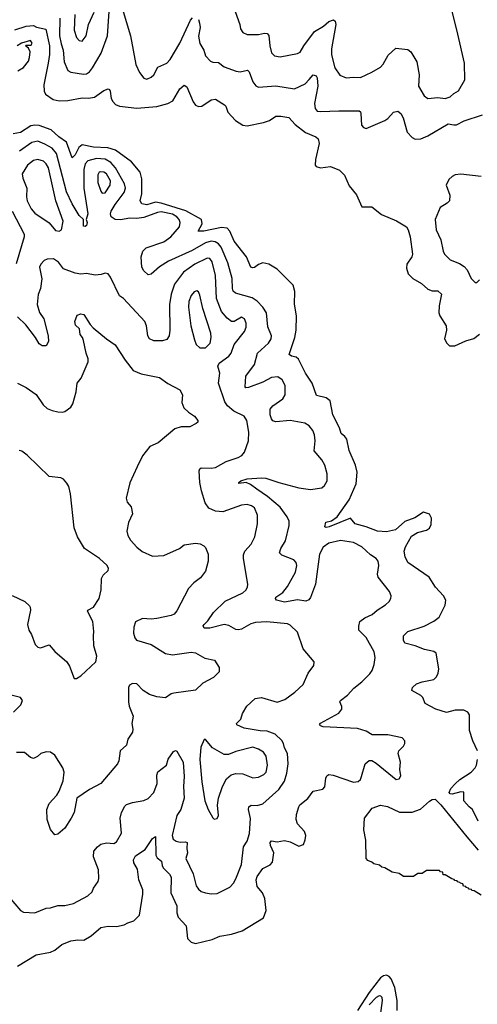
# Model space of a CAD drawing. Extents: x 2133461 to 2293071, y 753526 to 916327.
# Tile 93 of 256: x 2162339 to 2165529, y 840709 to 847568. Entities that reach past the tile are written whole.
import ezdxf

# ---------------------------------------------------------------- set-up
doc = ezdxf.new("R2010")
doc.units = 0

msp = doc.modelspace()

# ---------------------------------------------------------------- linework, layer by layer
at = {"layer": '0CON10XD'}
for points in [[(2163842.2, 847625), (2163874.2, 847535), (2163878, 847505), (2163895, 847480), (2163925, 847463.8), (2164004.2, 847464.2), (2164045, 847474.5), (2164065, 847472.9), (2164075, 847457.5), (2164082.1, 847385), (2164095, 847338), (2164116.2, 847316.2), (2164155, 847308.9), (2164275, 847333.1), (2164295, 847342.9), (2164318.8, 847385), (2164394.8, 847485.2), (2164456.8, 847523.2), (2164495, 847555.6), (2164526.4, 847566.4), (2164537.7, 847557.7), (2164543.1, 847535), (2164513.3, 847365), (2164513.7, 847323.7), (2164535, 847232), (2164571.7, 847181.7), (2164615, 847162.2), (2164665, 847168.5), (2164715, 847164.3), (2164795, 847201.4), (2164855, 847237.5), (2164872.8, 847257.2), (2164908.3, 847321.7), (2164961.4, 847368.6), (2165045, 847360), (2165065, 847343.8), (2165107.3, 847275), (2165124.5, 847185), (2165118.9, 847105), (2165157.7, 847037.7), (2165185, 847018.8), (2165254.5, 847025.5), (2165305, 847018.5), (2165339.3, 847030.7), (2165365, 847053.8), (2165398.7, 847071.3), (2165441.7, 847148.3), (2165438.9, 847265), (2165393.3, 847466.7), (2165348.2, 847645)], [(2162618.4, 847578.4), (2162617.8, 847455), (2162629.3, 847400.7), (2162643.5, 847355), (2162648.8, 847275), (2162674.7, 847214.7), (2162695, 847202.7), (2162785, 847187.9), (2162805, 847190.9), (2162825, 847205.6), (2162847.3, 847232.7), (2162908.2, 847335), (2162950.3, 847455), (2162961.9, 847625)], [(2162723.8, 847605), (2162718.8, 847495), (2162735.7, 847445), (2162755, 847424), (2162775, 847419.2), (2162802.5, 847455), (2162818.2, 847535), (2162858.5, 847621.5)], [(2163061.3, 847625), (2163111.8, 847455), (2163148.6, 847255), (2163175, 847201.2), (2163205, 847161.2), (2163225, 847153.8), (2163255, 847167.5), (2163275, 847183.3), (2163302.7, 847237.3), (2163365, 847265.6), (2163388.5, 847291.5), (2163456, 847405), (2163528.9, 847565), (2163545, 847580.8)], [(2163585, 847568.8), (2163593.2, 847543.2), (2163596.9, 847513.1), (2163585.8, 847454.2), (2163595, 847403.3), (2163622.9, 847355), (2163635.6, 847315.6), (2163668.8, 847278.8), (2163685, 847272), (2163725, 847270.8), (2163765, 847240.6), (2163848.8, 847208.8), (2163875, 847205.5), (2163927.3, 847217.3), (2163939.4, 847205), (2163964.5, 847134.5), (2163985, 847107.5), (2164005, 847096.9), (2164125, 847107.5), (2164255, 847085.5), (2164328.3, 847121.7), (2164357.9, 847152.1), (2164385, 847184.3), (2164405, 847177.5), (2164412.8, 847162.8), (2164417.3, 847105), (2164394.6, 846984.6), (2164398.5, 846948.5), (2164411.8, 846931.8), (2164437.5, 846927.5), (2164565, 846934.1), (2164705, 846932.5), (2164715, 846926), (2164718.1, 846915), (2164722.7, 846832.7), (2164735, 846816.7), (2164755, 846810), (2164885, 846865.8), (2164905, 846879.2), (2164945, 846924.2), (2164975, 846930), (2164995, 846915.7), (2165012.9, 846885), (2165040.6, 846785), (2165075, 846747.5), (2165095.6, 846735.6), (2165135, 846738.9), (2165185, 846757.9), (2165325, 846843.6), (2165364.6, 846834.6), (2165385, 846836.4), (2165437.4, 846862.6), (2165565.3, 846904.7)], [(2162305, 847498), (2162385, 847524), (2162435, 847528), (2162456.7, 847516.7), (2162521.1, 847501.1), (2162546.1, 847385), (2162546.4, 847325), (2162538.2, 847265), (2162506.7, 847115), (2162510.8, 847070.8), (2162519.5, 847049.5), (2162571.9, 847011.9), (2162615, 847002.2), (2162675, 847005.6), (2162775, 847024.4), (2162819.7, 847020.3), (2162861.7, 847028.3), (2162925, 847074), (2162955, 847086.7), (2162965, 847082.5), (2162970.5, 847070.5), (2162978.1, 847018.1), (2162987.8, 846997.8), (2163007.8, 846977.8), (2163035, 846965.5), (2163155, 846950.8), (2163295, 846964.2), (2163372, 846985), (2163407.3, 847002.7), (2163454.6, 847085.4), (2163485, 847112.5), (2163505, 847100.8), (2163548.8, 846995), (2163565, 846971.5), (2163585, 846963.5), (2163608, 846965), (2163675, 847010.9), (2163705, 847013.8), (2163766.2, 846975), (2163775.8, 846965), (2163790, 846925), (2163844.2, 846865), (2163895, 846833.8), (2163925, 846828.2), (2164038.8, 846851.2), (2164080, 846865), (2164124.7, 846895.3), (2164160, 846895), (2164215, 846885.7), (2164258.8, 846838.8), (2164331.7, 846781.7), (2164403.1, 846753.1), (2164418.9, 846738.9), (2164427.2, 846705), (2164401.8, 846595), (2164400, 846555), (2164405.7, 846545), (2164435, 846535.9), (2164505, 846545.3), (2164569.3, 846519.3), (2164604.1, 846485), (2164635, 846409.6), (2164687.3, 846347.3), (2164725, 846265.4), (2164795, 846263.6), (2164860.4, 846210.4), (2164965, 846167.4), (2165035.9, 846125), (2165047.4, 846105), (2165060.8, 846055), (2165077.1, 845935), (2165071.8, 845915), (2165037.5, 845865), (2165036, 845836), (2165048.3, 845798.3), (2165080, 845765), (2165139.8, 845729.8), (2165185, 845690), (2165215, 845679.4), (2165255, 845679.2), (2165280, 845655), (2165263.3, 845575), (2165261.1, 845525), (2165267.1, 845505), (2165312.5, 845435), (2165314.3, 845405), (2165301.4, 845345), (2165315.7, 845315.7), (2165335.8, 845295.8), (2165373.3, 845295), (2165449.7, 845330.3), (2165505, 845346.5), (2165545, 845377.8)], [(2162327.5, 847212.5), (2162365.5, 847234.5), (2162399.8, 847280.2), (2162408.8, 847305), (2162411.9, 847345), (2162399.7, 847369.7), (2162380, 847385), (2162385, 847390), (2162419.5, 847390.5), (2162425.4, 847405), (2162415, 847422), (2162352.5, 847405), (2162322.9, 847387.1)], [(2162417.8, 846827.8), (2162345, 846782.5), (2162295, 846772)], [(2165530, 842475), (2165497.9, 842545), (2165474.5, 842615), (2165474.2, 842724.2), (2165462.7, 842742.7), (2165435, 842758), (2165375, 842758.8), (2165315, 842741.2), (2165240, 842765), (2165165, 842803.3), (2165148.8, 842845), (2165135, 842858.8), (2165072.5, 842895), (2165076.7, 842915), (2165105, 842941.2), (2165144.5, 842955.5), (2165225, 842971.4), (2165245, 842990), (2165256.9, 843015), (2165260.6, 843045), (2165241.2, 843155), (2165225.6, 843165.6), (2165160.4, 843180.4), (2165095, 843206.7), (2165025, 843223.8), (2165014, 843245), (2165013.8, 843275), (2165045, 843306.2), (2165157.8, 843342.2), (2165225, 843376.9), (2165264, 843405), (2165305, 843490), (2165309.4, 843525), (2165294.3, 843555), (2165236.9, 843615), (2165193.3, 843683.3), (2165045.4, 843785.4), (2165025.6, 843825), (2165020, 843865), (2165028.1, 843895), (2165070.3, 843969.7), (2165112.5, 843995), (2165175, 844011.2), (2165196.7, 844025), (2165208.3, 844051.7), (2165210, 844095), (2165195, 844123.3), (2165155, 844136.2), (2165092.7, 844097.3), (2165025, 844073.3), (2164960, 844015), (2164895, 844000.4), (2164833.3, 844005), (2164755, 844034.6), (2164677.5, 844055), (2164645, 844096), (2164497.5, 844035), (2164475, 844030.4), (2164467.1, 844035), (2164473, 844067), (2164513, 844077), (2164551.2, 844105), (2164636.4, 844223.6), (2164684.4, 844335), (2164692.5, 844415), (2164680.8, 844465), (2164636.8, 844566.8), (2164618.6, 844645), (2164605.4, 844665.4), (2164580, 844685), (2164568, 844725), (2164522.5, 844815), (2164503, 844913), (2164475, 844933.5), (2164409.1, 844949.1), (2164378.2, 845035), (2164355, 845071.5), (2164331.1, 845105), (2164283.6, 845203.6), (2164267.1, 845217.1), (2164233.3, 845225), (2164218, 845235), (2164257.5, 845355), (2164266.1, 845405), (2164269.3, 845505), (2164255.3, 845585.3), (2164258.2, 845675), (2164245, 845719.2), (2164135, 845829.2), (2164076.7, 845865), (2164035, 845874.5), (2164005, 845863.5), (2163975, 845841.4), (2163965, 845838.6), (2163950, 845845), (2163919.2, 845915), (2163835.2, 846025.2), (2163805, 846094.3), (2163785, 846115.6), (2163745, 846121.5), (2163622.5, 846095), (2163584.2, 846094.2), (2163611.9, 846145), (2163606.1, 846176.1), (2163497, 846237), (2163325, 846289.1), (2163285, 846296.7), (2163225, 846279.2), (2163190.6, 846285), (2163178.9, 846305), (2163191.5, 846355), (2163189.7, 846459.7), (2163180, 846505), (2163118.4, 846578.4), (2163008, 846658), (2162954.6, 846674.6), (2162855, 846680.9), (2162775, 846696.1), (2162751.2, 846678.8), (2162725, 846627.1), (2162705, 846606.7), (2162665.7, 846715.7), (2162611.9, 846751.9), (2162559.7, 846799.7), (2162475, 846831.6), (2162445, 846834), (2162417.8, 846827.8)], [(2162325, 840974.4), (2162455, 841054.2), (2162555, 841071.2), (2162585, 841086), (2162633.3, 841125), (2162695, 841150), (2162745, 841158.8), (2162787.5, 841155), (2162836.7, 841185), (2162905, 841243.8), (2162955, 841253.3), (2163015, 841251.2), (2163067.5, 841262.5), (2163094.2, 841275.8), (2163135, 841290.8), (2163175, 841328.8), (2163196.8, 841475), (2163196.7, 841505), (2163170.3, 841575), (2163159.4, 841649.4), (2163134.7, 841694.7), (2163133.8, 841716.2), (2163147.1, 841742.9), (2163215, 841786.9), (2163265, 841864), (2163285, 841876.7), (2163288.5, 841748.5), (2163298.6, 841728.6), (2163328.1, 841705), (2163331.8, 841675), (2163340.4, 841660.4), (2163384.4, 841615), (2163395.3, 841595.3), (2163392.5, 841485), (2163434.5, 841395), (2163434.5, 841345), (2163443.1, 841315), (2163499.4, 841255), (2163507.9, 841167.9), (2163535, 841141.2), (2163565, 841132.5), (2163680.7, 841160.7), (2163735, 841183.8), (2163815, 841198), (2163889.1, 841220.9), (2164038.8, 841311.2), (2164057.9, 841362.1), (2164048.5, 841445), (2164032.5, 841485), (2163995, 841530), (2163988.5, 841575), (2163995, 841600), (2164034.2, 841655), (2164085, 841679.2), (2164101.4, 841698.6), (2164111.2, 841765), (2164087.9, 841815), (2164085, 841836.7), (2164095, 841846.7), (2164135, 841840), (2164185, 841850.6), (2164225, 841840), (2164285, 841810), (2164317.7, 841822.3), (2164330, 841855), (2164333.3, 841885), (2164323.6, 841913.6), (2164275.8, 841965.8), (2164265.8, 841995), (2164268.3, 842031.7), (2164284.3, 842085), (2164292, 842098), (2164346.7, 842143.3), (2164385, 842194), (2164451.7, 842208.3), (2164467.3, 842222.7), (2164472.5, 842285), (2164479.2, 842300.8), (2164495, 842309.2), (2164525, 842304.4), (2164665, 842255.5), (2164699.6, 842260.4), (2164714.4, 842275), (2164722.7, 842295), (2164748, 842385), (2164775, 842408), (2164795, 842407.5), (2164825, 842389.2), (2164962.5, 842275), (2164985, 842280), (2164995, 842300), (2164988.8, 842345), (2164994.1, 842395.9), (2164977.5, 842455), (2164982.5, 842475), (2165015, 842507.1), (2165023.6, 842525), (2165023.6, 842545), (2165005.7, 842565), (2164905, 842585.5), (2164795.6, 842585.6), (2164755, 842612.5), (2164695, 842629.4), (2164455, 842641.4), (2164435, 842647.5), (2164430, 842655), (2164435, 842666.7), (2164563.6, 842736.4), (2164585.6, 842764.4), (2164584.2, 842784.2), (2164571.2, 842815), (2164576.2, 842825), (2164625, 842862), (2164667.9, 842912.1), (2164724.3, 842955), (2164778.9, 843011.1), (2164797.1, 843035), (2164810.6, 843075), (2164818.1, 843125), (2164810.5, 843165), (2164755, 843264.4), (2164704.2, 843315), (2164702.9, 843342.9), (2164710.6, 843375), (2164745, 843401.9), (2164796.3, 843423.7), (2164832, 843455), (2164888.6, 843491.4), (2164914, 843515), (2164926, 843535), (2164928, 843555), (2164916, 843585), (2164839.2, 843685), (2164834.3, 843705), (2164843.1, 843765), (2164836.9, 843795), (2164824, 843815), (2164785, 843840.6), (2164725, 843896.2), (2164665, 843926.7), (2164575, 843939.8), (2164495, 843921.6), (2164455.5, 843894.5), (2164428.4, 843845), (2164400.8, 843635), (2164367.1, 843542.9), (2164355, 843526.2), (2164335, 843517.5), (2164275, 843525.4), (2164185, 843511.2), (2164130, 843525), (2164122, 843535), (2164124.2, 843545), (2164172.4, 843577.6), (2164205, 843618.8), (2164261.7, 843718.3), (2164272.2, 843765), (2164266.1, 843786.1), (2164250.8, 843805), (2164166.6, 843836.6), (2164150, 843855), (2164160.6, 843885), (2164192.1, 843937.9), (2164218.1, 844045), (2164216.7, 844075), (2164204.5, 844105), (2164155, 844171.1), (2164066.2, 844246.2), (2163993, 844297), (2163949.1, 844329.1), (2163917, 844343), (2163867.5, 844337.5), (2163867.5, 844345), (2163880, 844355), (2163925, 844368.8), (2164025, 844376.7), (2164055, 844373.3), (2164145, 844342.9), (2164285, 844307.1), (2164365.6, 844294.4), (2164445, 844307.1), (2164465, 844322), (2164481.8, 844355), (2164482.3, 844405), (2164465.3, 844465.3), (2164445, 844500.8), (2164391.1, 844565), (2164398.8, 844635), (2164393.6, 844675), (2164382.2, 844705), (2164358.1, 844738.1), (2164327.8, 844757.8), (2164225, 844775.4), (2164125, 844765.8), (2164105, 844773.8), (2164095, 844786.7), (2164084.4, 844815.6), (2164085.8, 844855), (2164103, 844877), (2164173.6, 844926.4), (2164188.8, 844955), (2164189.1, 845019.1), (2164168.1, 845058.1), (2164138.9, 845078.9), (2164095, 845075.4), (2164035, 845042.7), (2163935, 845005.6), (2163915, 845004.3), (2163910.7, 845010.7), (2163915.7, 845085), (2163975.4, 845165), (2163997.9, 845245), (2164073.1, 845315), (2164091.4, 845345), (2164095.5, 845365.5), (2164068, 845428), (2164058.9, 845525), (2164035.3, 845565.3), (2163995, 845606.7), (2163960.1, 845630.1), (2163843.1, 845663.1), (2163827.9, 845677.9), (2163822.2, 845695), (2163819.6, 845765), (2163789.1, 845875), (2163743.5, 845983.5), (2163725.8, 846005.8), (2163701.2, 846021.2), (2163675, 846025.2), (2163635, 846013.4), (2163541, 845959), (2163376.9, 845885), (2163313.1, 845846.9), (2163255, 845795.6), (2163235, 845790), (2163205, 845817.5), (2163190.5, 845845), (2163186.5, 845915), (2163197.8, 845955), (2163221.9, 845978.1), (2163345, 846020.9), (2163393.9, 846055), (2163452.4, 846125), (2163457.9, 846155), (2163451.4, 846175), (2163434.2, 846195), (2163405, 846212.3), (2163325, 846228.4), (2163300.6, 846225), (2163205, 846190.7), (2163155, 846184), (2163105, 846185.7), (2163045, 846173.4), (2163005, 846175.4), (2162976.5, 846195), (2162972.5, 846215), (2162977.5, 846235), (2163005, 846280.4), (2163066.9, 846365), (2163076.3, 846395), (2163070, 846425), (2163007.6, 846535), (2162975, 846572.3), (2162935, 846596.1), (2162875, 846601.7), (2162815, 846584.7), (2162795.2, 846564.8), (2162786, 846525), (2162787.6, 846395), (2162813.8, 846215), (2162802.5, 846175), (2162808.6, 846155), (2162805.6, 846135), (2162795, 846126.2), (2162785, 846130), (2162783.8, 846175), (2162755, 846204.4), (2162705.5, 846285.5), (2162665, 846368.5), (2162595.5, 846635.5), (2162565, 846672.8), (2162515, 846701.2), (2162465, 846722.4), (2162425, 846713.5), (2162338.3, 846651.7)], [(2162615, 846093.8), (2162630, 846105), (2162643.5, 846165), (2162591.2, 846305), (2162539.7, 846535), (2162525, 846563.5), (2162505, 846581.5), (2162465, 846593.1), (2162435, 846586.6), (2162392.9, 846555), (2162357.5, 846495), (2162361.2, 846465), (2162388.9, 846395), (2162387, 846333), (2162392.5, 846305), (2162420.1, 846250.1), (2162445, 846220), (2162543.9, 846153.9), (2162589.7, 846099.7), (2162615, 846093.8)], [(2162915, 846360.6), (2162935, 846362.2), (2162970, 846415), (2162972.4, 846445), (2162945, 846493.3), (2162925, 846506.4), (2162905, 846508.7), (2162894.4, 846505), (2162883.2, 846486.8), (2162883.8, 846433.8), (2162905, 846372.9), (2162915, 846360.6)], [(2165555, 846475.4), (2165415, 846491.5), (2165375, 846487.1), (2165353.3, 846475), (2165330, 846455), (2165312, 846415), (2165336.9, 846345), (2165334.4, 846305.6), (2165319.8, 846290.2), (2165270.2, 846259.8), (2165235.8, 846175), (2165242.5, 846105), (2165275.7, 846035), (2165291.4, 845955), (2165300.8, 845935), (2165338.8, 845895), (2165405, 845868.5), (2165438.1, 845848.1), (2165458.6, 845825), (2165486.2, 845765), (2165515, 845737.5), (2165525, 845737.5), (2165544.1, 845755.9)], [(2162288, 846235), (2162370.6, 846075), (2162371.4, 846055), (2162315, 845866.9)], [(2162266.2, 841455), (2162345, 841361.2), (2162365, 841351.2), (2162445, 841346), (2162525, 841377.5), (2162555, 841380), (2162605, 841398.1), (2162655, 841398), (2162715, 841410), (2162815, 841464), (2162845, 841493.3), (2162853, 841517), (2162886, 841565), (2162890.8, 841585), (2162888.9, 841645), (2162854.5, 841735), (2162855.6, 841775), (2162880.6, 841805), (2162905, 841823.1), (2162945, 841834.3), (2162995, 841828.8), (2163015, 841840), (2163048.7, 841901.3), (2163039.2, 842005), (2163050, 842045), (2163072, 842088), (2163085, 842100), (2163125, 842114.4), (2163205, 842127.5), (2163235, 842142.9), (2163274.3, 842185), (2163297.2, 842247.2), (2163296.4, 842305), (2163302.4, 842327.6), (2163362.5, 842375), (2163375, 842416.7), (2163410.6, 842469.4), (2163425, 842476), (2163435, 842472), (2163479.1, 842395), (2163486.2, 842296.2), (2163482.2, 842225), (2163486.2, 842145), (2163463.2, 842065), (2163433.8, 842025), (2163401.5, 841885), (2163410.2, 841860.2), (2163431.2, 841845), (2163457.2, 841837.2), (2163495, 841840.5), (2163507.8, 841835), (2163503.8, 841795), (2163510, 841765), (2163498.1, 841725), (2163548.3, 841618.3), (2163569.4, 841535), (2163585, 841510), (2163605, 841494.2), (2163634.4, 841484.4), (2163675, 841477.1), (2163715, 841480.8), (2163804.5, 841525.5), (2163831.9, 841555), (2163850.9, 841595), (2163885, 841683.3), (2163900, 841805), (2163925.5, 841845), (2163941.1, 841898.9), (2163947.4, 842002.6), (2163933.5, 842065), (2163935.6, 842084.4), (2163953.6, 842096.4), (2163995, 842094.5), (2164035, 842104.3), (2164144.7, 842205.3), (2164185, 842263.8), (2164201.7, 842318.3), (2164211.8, 842385), (2164205.8, 842455), (2164185.6, 842495), (2164177.9, 842525), (2164165.7, 842545.7), (2164120.1, 842590.1), (2164065, 842612.4), (2164015, 842614.7), (2163905, 842632.9), (2163853.8, 842655), (2163851.2, 842665), (2163880, 842695), (2163893.3, 842735), (2163923.7, 842786.3), (2163981.7, 842838.3), (2164025.4, 842845.4), (2164135, 842814.5), (2164188.6, 842831.4), (2164257.4, 842882.6), (2164314.5, 842935.5), (2164349.4, 843015), (2164390.3, 843069.7), (2164392.5, 843095), (2164315.6, 843185), (2164275, 843302), (2164225, 843349.2), (2164205, 843360), (2164062.4, 843372.4), (2163981.9, 843368.1), (2163950.8, 843359.2), (2163885, 843321.8), (2163865, 843316.5), (2163845, 843320.5), (2163797.4, 843347.4), (2163765, 843353.9), (2163665, 843328.8), (2163625, 843330), (2163618, 843345), (2163624.2, 843355), (2163650.3, 843379.7), (2163690.9, 843439.1), (2163772.4, 843517.6), (2163895.3, 843574.7), (2163916.1, 843593.9), (2163926.9, 843615), (2163930.6, 843635), (2163898.8, 843815), (2163900.2, 843839.8), (2163907.8, 843865), (2163953.1, 843915), (2163978.8, 843965), (2163996.4, 844055), (2163996.6, 844116.6), (2163975, 844167.5), (2163955, 844182), (2163925, 844190.3), (2163885, 844187.1), (2163755, 844139.7), (2163705, 844143.4), (2163658.9, 844165), (2163632.4, 844202.4), (2163607.7, 844285), (2163595.2, 844345), (2163590.5, 844425), (2163595, 844440), (2163605, 844446.9), (2163675, 844442.8), (2163705, 844447.9), (2163779.1, 844490.9), (2163861.9, 844518.1), (2163887.3, 844532.7), (2163905.3, 844554.7), (2163934.6, 844635), (2163936.6, 844695), (2163921.5, 844775), (2163903.1, 844805), (2163831.6, 844841.6), (2163788.7, 844878.7), (2163768.2, 844905), (2163724.6, 845035), (2163735.5, 845105), (2163719.5, 845155), (2163730, 845175), (2163796.7, 845225), (2163814.5, 845245), (2163834.7, 845305.3), (2163906.7, 845395), (2163917.1, 845425), (2163918.5, 845455), (2163907.1, 845485), (2163885, 845495.7), (2163835, 845466), (2163815, 845466), (2163785, 845487.8), (2163746.6, 845535), (2163711.6, 845625), (2163704.8, 845785), (2163681.2, 845881.2), (2163665, 845903.5), (2163645, 845906.2), (2163559.5, 845865), (2163481.7, 845808.3), (2163418.8, 845725), (2163395.9, 845655), (2163383.1, 845585), (2163385.6, 845405.6), (2163380.8, 845365), (2163365, 845341.2), (2163335, 845331.2), (2163275, 845331.2), (2163243.8, 845345), (2163232.5, 845365), (2163223.8, 845435), (2163212.2, 845465), (2163061.9, 845625), (2163034.4, 845645), (2162972.5, 845775), (2162955, 845796.7), (2162935, 845803.3), (2162907.7, 845792.3), (2162865, 845789.4), (2162805, 845800.4), (2162765, 845796.2), (2162725, 845802.5), (2162645, 845832.7), (2162609.6, 845879.6), (2162575, 845902), (2162530.9, 845899.1), (2162510.7, 845889.3), (2162486.2, 845865), (2162477.5, 845845), (2162492.8, 845762.8), (2162484.7, 845695), (2162467.1, 845652.9), (2162461.8, 845585), (2162478.1, 845528.1), (2162507.5, 845485), (2162538.9, 845365), (2162540.8, 845325), (2162525, 845296.7), (2162495, 845296.7), (2162475, 845308.8), (2162450, 845355), (2162381.2, 845441.2), (2162325, 845498.6)], [(2163595, 845281.4), (2163635, 845281.9), (2163666.5, 845315), (2163673.8, 845355), (2163671.8, 845385), (2163616.2, 845555), (2163595, 845650), (2163585, 845673.3), (2163575, 845680), (2163555, 845672), (2163535, 845647.5), (2163519.1, 845605), (2163517.1, 845565), (2163533.4, 845435), (2163557.2, 845337.2), (2163570.6, 845305), (2163595, 845281.4)], [(2162325, 845036), (2162385, 845006.7), (2162455, 844956.7), (2162502.2, 844885), (2162529.8, 844859.8), (2162565, 844844.4), (2162605.7, 844835.7), (2162635, 844833.5), (2162655, 844839.4), (2162695, 844869.2), (2162708.9, 844891.1), (2162732.2, 844975), (2162739.2, 845035), (2162768.4, 845071.6), (2162816.4, 845183.6), (2162816.9, 845205), (2162802.5, 845245), (2162783.9, 845333.9), (2162777.5, 845355), (2162760, 845375), (2162756.7, 845415), (2162729.3, 845439.3), (2162723.8, 845465), (2162740.7, 845509.3), (2162765, 845518.8), (2162787.5, 845515), (2162830, 845445), (2162852.3, 845422.3), (2162944.5, 845344.5), (2163005, 845303.8), (2163075.5, 845195.5), (2163130, 845125), (2163185, 845101.1), (2163315, 845074.4), (2163372.4, 845032.4), (2163455, 844990), (2163473.8, 844955), (2163470.5, 844900.5), (2163483.3, 844865), (2163515, 844833.3), (2163557.5, 844805), (2163580, 844775), (2163580, 844765), (2163570, 844755), (2163525, 844731.2), (2163465, 844731.2), (2163421.7, 844718.3), (2163305, 844621.2), (2163246.7, 844595), (2163195, 844528.8), (2163157.5, 844452.5)], [(2162287.4, 843557.4), (2162374.1, 843514.1), (2162406.7, 843485), (2162413.3, 843475), (2162414, 843455), (2162393.3, 843355), (2162403.3, 843315), (2162422.5, 843285), (2162446.4, 843216.4), (2162466.4, 843196.4), (2162485, 843191.2), (2162545, 843213.8), (2162585, 843165.8), (2162668, 843095), (2162686, 843065), (2162718.3, 842978.3), (2162735, 842977.5), (2162765, 842996.7), (2162870, 843095), (2162877.5, 843135), (2162856.8, 843206.8), (2162854.4, 843275.6), (2162857.1, 843305), (2162848.6, 843375), (2162811.5, 843448.5), (2162814.6, 843455.4), (2162854.6, 843475.4), (2162892.5, 843535), (2162908, 843595), (2162910, 843675), (2162920.7, 843699.3), (2162955, 843730), (2162957.5, 843745), (2162950, 843765), (2162895, 843813.3), (2162790, 843885), (2162742.5, 843965), (2162718.3, 844028.3), (2162693.8, 844265), (2162681.2, 844315), (2162668.3, 844338.3), (2162645, 844367.5), (2162626.4, 844376.4), (2162545, 844386.7), (2162391.2, 844535), (2162355, 844562), (2162335, 844567.5)], [(2163157.5, 844452.5), (2163107.9, 844342.1), (2163081.9, 844235), (2163087.9, 844207.9), (2163116, 844175), (2163126, 844125), (2163098.5, 844065), (2163086.2, 844005), (2163092.9, 843975), (2163112.4, 843942.4), (2163155, 843893.8), (2163192.6, 843862.6), (2163265, 843830), (2163345, 843835.6), (2163453.3, 843885), (2163485, 843910), (2163565, 843921.2), (2163596.4, 843916.4), (2163623, 843903), (2163635, 843890), (2163653.8, 843845), (2163654, 843795), (2163633.8, 843725), (2163599.7, 843680.3), (2163553.8, 843645), (2163516.2, 843605), (2163435, 843449.2), (2163415, 843427.5), (2163395, 843417.1), (2163295, 843395.5), (2163255, 843391.1), (2163195, 843395.8), (2163147.1, 843372.9), (2163134.5, 843335.5), (2163133.1, 843295), (2163141.3, 843261.3), (2163153.8, 843245), (2163255.2, 843215.2), (2163355, 843152.7), (2163405, 843143.6), (2163535, 843161.9), (2163565, 843157.5), (2163630.3, 843120.3), (2163697.5, 843105), (2163730, 843055), (2163730, 843025), (2163690, 842985), (2163615, 842946), (2163565, 842896.7), (2163413.2, 842876.8), (2163395, 842872), (2163355, 842844), (2163295, 842851.5), (2163245, 842867.8), (2163200, 842895), (2163155, 842941.2), (2163125, 842942.5), (2163105, 842932), (2163097.1, 842915), (2163096.9, 842815), (2163102.3, 842785), (2163130.5, 842715), (2163121.9, 842665), (2163128.6, 842625), (2163125.8, 842605), (2163093.2, 842556.8), (2163083.8, 842515), (2163040, 842475), (2163030, 842405), (2163020.8, 842385), (2162905, 842246.7), (2162825, 842206.2), (2162736.7, 842145), (2162718.6, 842045), (2162699.2, 842005), (2162653.8, 841935), (2162605, 841893.3), (2162585, 841890), (2162555, 841927.5), (2162531.1, 841995), (2162528.9, 842065), (2162545, 842108), (2162598, 842165), (2162615.6, 842194.4), (2162642, 842265), (2162650, 842325), (2162640, 842355), (2162585, 842443.8), (2162554.4, 842464.4), (2162522.8, 842467.2), (2162486.2, 842455), (2162464.4, 842435.6), (2162435, 842422), (2162415, 842428), (2162372.1, 842462.1), (2162317.3, 842462.7)], [(2162295.4, 842744.6), (2162348, 842795), (2162358, 842825), (2162345, 842846), (2162234.6, 842874.6)], [(2163695, 841997.5), (2163715, 842002.5), (2163726.2, 842025), (2163717.5, 842095), (2163725.7, 842145), (2163752.2, 842225), (2163780.9, 842279.1), (2163812.6, 842307.4), (2163845, 842315.6), (2163895, 842314.5), (2163965, 842286.5), (2164005, 842291.2), (2164041.2, 842308.8), (2164056.5, 842325), (2164067.1, 842375), (2164057.1, 842437.1), (2164038.1, 842465), (2164005, 842486.5), (2163965, 842500), (2163845, 842469.1), (2163795, 842450), (2163765, 842450), (2163684, 842495), (2163635, 842553.3), (2163625, 842552.5), (2163600.9, 842499.1), (2163594.6, 842415), (2163608, 842258), (2163630, 842125), (2163653.8, 842065), (2163685, 842007.5), (2163695, 841997.5)], [(2165534.3, 841985), (2165496.7, 842066.7), (2165471.2, 842085), (2165434.5, 842125), (2165435, 842186.2), (2165415, 842188.5), (2165355, 842172.7), (2165340.8, 842175), (2165333.2, 842185), (2165345, 842211.1), (2165374.5, 842245), (2165408.1, 842275), (2165487.1, 842325), (2165514.5, 842355.5), (2165523.1, 842375), (2165530, 842415)], [(2165555, 841470), (2165508.3, 841498.3), (2165491.7, 841501.7), (2165488.3, 841508.3), (2165471.7, 841511.7), (2165468.3, 841518.3), (2165451.7, 841521.7), (2165448.3, 841528.3), (2165431.7, 841531.7), (2165428.3, 841548.3), (2165411.7, 841551.7), (2165408.3, 841558.3), (2165391.7, 841561.7), (2165388.3, 841568.3), (2165371.7, 841571.7), (2165368.3, 841578.3), (2165351.7, 841581.7), (2165305, 841610), (2165291.7, 841611.7), (2165288.3, 841628.3), (2165271.7, 841631.7), (2165265, 841640), (2165175, 841640), (2165145, 841620), (2165115, 841620), (2165085, 841600), (2165015, 841600), (2164985, 841620), (2164935, 841630), (2164885, 841660), (2164863, 841663), (2164847, 841677), (2164808.3, 841688.3), (2164795, 841700), (2164765, 841710), (2164753.3, 841723.3), (2164752.3, 841852.3), (2164739.2, 841925), (2164742.5, 842005), (2164796.7, 842075), (2164855, 842096.9), (2164904, 842086), (2164987.9, 842047.9), (2165075, 842046.5), (2165132.1, 842067.9), (2165195, 842124), (2165215, 842135.6), (2165235, 842136.7), (2165275, 842097.5), (2165455.4, 841875.4), (2165535, 841782.5)], [(2164970.8, 840665), (2164970, 840735), (2164954.8, 840825), (2164927.8, 840885), (2164915, 840901.2), (2164895, 840911.6), (2164875, 840907.4), (2164855, 840891.9), (2164775, 840791.7), (2164694.3, 840665.7)], [(2164849.7, 840595), (2164867.6, 840735), (2164865.8, 840755.8), (2164856, 840766), (2164845, 840766.9), (2164825, 840756.6), (2164776.2, 840705)]]:
    msp.add_lwpolyline(points, dxfattribs=at)

doc.saveas('drawing.dxf')
